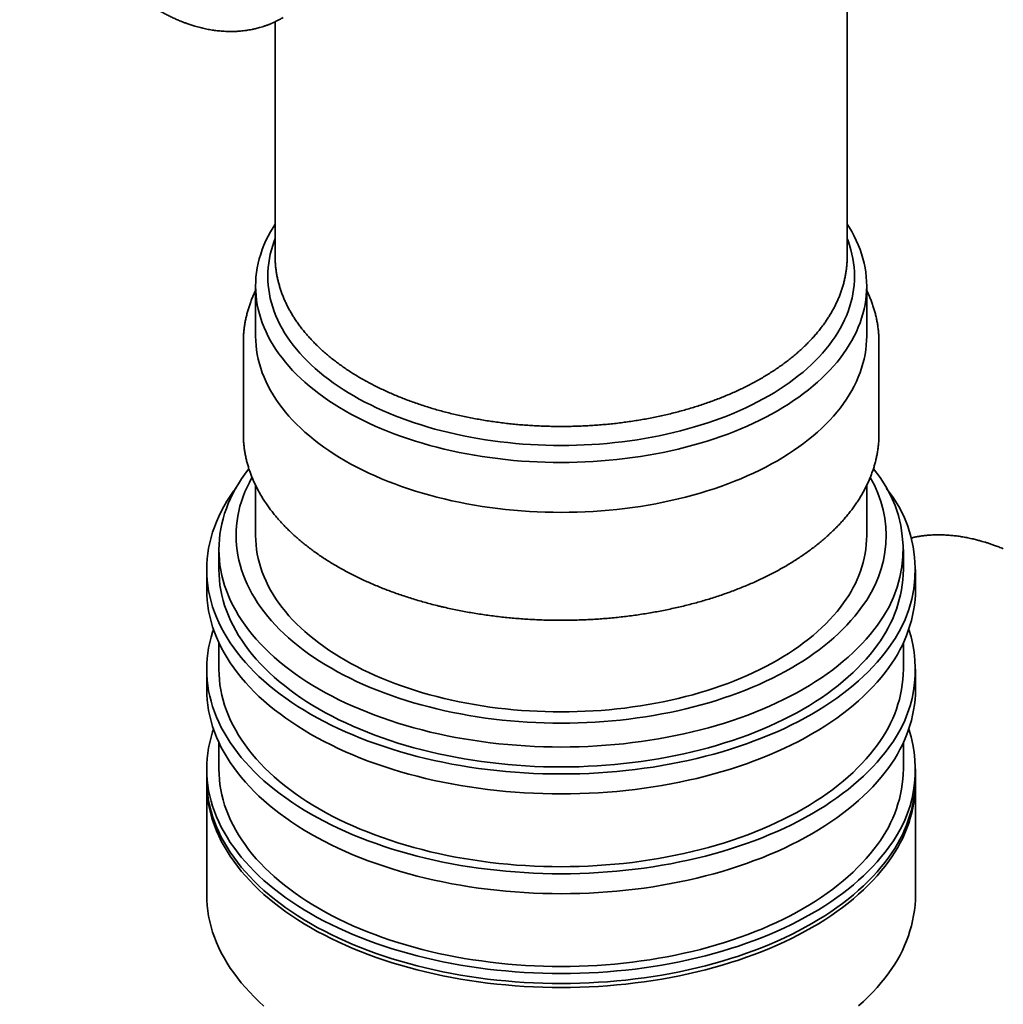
# Model space of a CAD drawing. Header units: millimetres. Extents: x 8 to 747, y 12 to 1054.
# Tile 6 of 26: x 680 to 720, y 273 to 313. Entities that reach past the tile are written whole.
import ezdxf

# ---------------------------------------------------------------- set-up
doc = ezdxf.new("R2010")
doc.units = ezdxf.units.MM

msp = doc.modelspace()

# ---------------------------------------------------------------- linework, layer by layer
at = {"color": 7, "linetype": 'Continuous', "lineweight": 35}
for p, q in [((713.628, 303.135), (713.628, 319.918)), ((690.228, 312.732), (690.228, 303.135)), ((689.428, 301.911), (689.428, 299.869)), ((714.428, 299.869), (714.428, 301.911)), ((688.928, 299.624), (688.928, 295.868)), ((714.928, 295.868), (714.928, 299.624)), ((714.927, 295.751), (714.928, 295.868)), ((689.428, 293.762), (689.428, 291.704)), ((714.428, 291.704), (714.428, 293.762)), ((687.928, 291.132), (687.928, 290.316)), ((715.928, 290.316), (715.928, 291.132)), ((687.428, 290.316), (687.428, 289.499)), ((716.428, 289.499), (716.428, 290.316)), ((687.928, 287.32), (687.928, 286.233)), ((715.928, 286.233), (715.928, 287.32)), ((687.428, 286.233), (687.428, 285.417)), ((716.428, 285.417), (716.428, 286.233)), ((687.928, 283.237), (687.928, 282.15)), ((715.928, 282.15), (715.928, 283.237)), ((687.428, 282.15), (687.428, 281.742)), ((716.428, 281.742), (716.428, 282.15)), ((687.428, 281.579), (687.428, 277.006)), ((716.428, 277.006), (716.428, 281.579))]:
    msp.add_line(p, q, dxfattribs=at)
at = {"color": 7, "linetype": 'Continuous', "lineweight": 35, "flags": 128}
for points in [[(713.628, 304.451), (713.71, 304.322), (713.815, 304.143), (713.912, 303.963), (714.001, 303.781), (714.082, 303.598), (714.154, 303.414), (714.218, 303.229), (714.274, 303.042), (714.321, 302.855), (714.359, 302.668), (714.389, 302.48), (714.411, 302.291), (714.424, 302.102), (714.428, 301.914), (714.424, 301.725), (714.411, 301.536), (714.39, 301.347), (714.36, 301.159), (714.322, 300.972), (714.275, 300.785), (714.22, 300.598), (714.156, 300.413), (714.084, 300.229), (714.004, 300.046), (713.915, 299.864), (713.818, 299.683), (713.713, 299.505), (713.6, 299.327), (713.479, 299.152), (713.35, 298.978), (713.213, 298.807), (713.068, 298.637), (712.916, 298.47), (712.756, 298.305), (712.589, 298.143), (712.414, 297.983), (712.233, 297.826), (712.044, 297.671), (711.848, 297.52), (711.646, 297.372), (711.437, 297.226), (711.221, 297.084), (710.999, 296.946), (710.771, 296.81), (710.536, 296.678), (710.296, 296.55), (710.05, 296.425), (709.799, 296.305), (709.542, 296.187), (709.28, 296.074), (709.013, 295.965), (708.74, 295.86), (708.464, 295.759), (708.183, 295.663), (707.897, 295.57), (707.608, 295.482), (707.314, 295.399), (707.017, 295.32), (706.716, 295.245), (706.413, 295.175), (706.106, 295.109), (705.796, 295.049), (705.483, 294.993), (705.168, 294.941), (704.851, 294.895), (704.532, 294.853), (704.211, 294.816), (703.889, 294.784), (703.565, 294.757), (703.24, 294.734), (702.914, 294.717), (702.587, 294.705), (702.261, 294.697), (701.933, 294.695), (701.606, 294.697), (701.279, 294.704), (700.953, 294.717), (700.627, 294.734), (700.302, 294.756), (699.978, 294.783), (699.655, 294.815), (699.334, 294.852), (699.015, 294.893), (698.698, 294.94), (698.383, 294.991), (698.07, 295.047), (697.76, 295.108), (697.453, 295.173), (697.149, 295.243), (696.849, 295.317), (696.551, 295.396), (696.258, 295.48), (695.968, 295.568), (695.683, 295.66), (695.401, 295.756), (695.125, 295.857), (694.852, 295.962), (694.585, 296.071), (694.323, 296.184), (694.066, 296.301), (693.814, 296.422), (693.568, 296.546), (693.328, 296.674), (693.093, 296.806), (692.865, 296.941), (692.642, 297.08), (692.426, 297.222), (692.217, 297.367), (692.014, 297.516), (691.819, 297.667), (691.63, 297.821), (691.448, 297.978), (691.273, 298.138), (691.106, 298.3), (690.945, 298.465), (690.793, 298.632), (690.648, 298.801), (690.511, 298.973), (690.382, 299.147), (690.26, 299.322), (690.147, 299.499), (690.042, 299.678), (689.945, 299.858), (689.856, 300.04), (689.775, 300.223), (689.703, 300.408), (689.639, 300.593), (689.583, 300.779), (689.536, 300.966), (689.497, 301.154), (689.467, 301.342), (689.446, 301.53), (689.433, 301.719), (689.428, 301.908), (689.433, 302.097), (689.445, 302.285), (689.466, 302.474), (689.496, 302.662), (689.535, 302.85), (689.581, 303.037), (689.637, 303.223), (689.7, 303.408), (689.773, 303.592), (689.853, 303.776), (689.942, 303.957), (690.039, 304.138), (690.144, 304.317), (690.228, 304.451)], [(690.228, 303.858), (690.19, 303.757), (690.128, 303.579), (690.075, 303.4), (690.03, 303.22), (689.994, 303.04), (689.965, 302.86), (689.945, 302.679), (689.932, 302.498), (689.928, 302.316), (689.933, 302.135), (689.945, 301.954), (689.966, 301.773), (689.995, 301.592), (690.032, 301.412), (690.077, 301.233), (690.13, 301.054), (690.192, 300.876), (690.261, 300.699), (690.338, 300.523), (690.424, 300.349), (690.517, 300.176), (690.618, 300.004), (690.727, 299.834), (690.844, 299.665), (690.968, 299.499), (691.099, 299.334), (691.238, 299.172), (691.385, 299.011), (691.538, 298.853), (691.699, 298.697), (691.867, 298.544), (692.042, 298.393), (692.223, 298.245), (692.411, 298.1), (692.606, 297.957), (692.807, 297.818), (693.014, 297.682), (693.227, 297.548), (693.446, 297.419), (693.672, 297.292), (693.902, 297.169), (694.139, 297.049), (694.38, 296.934), (694.627, 296.821), (694.879, 296.713), (695.135, 296.608), (695.397, 296.508), (695.662, 296.411), (695.932, 296.318), (696.207, 296.23), (696.485, 296.145), (696.767, 296.065), (697.052, 295.989), (697.341, 295.918), (697.632, 295.851), (697.927, 295.788), (698.225, 295.73), (698.525, 295.676), (698.827, 295.627), (699.132, 295.582), (699.438, 295.542), (699.746, 295.507), (700.056, 295.476), (700.367, 295.45), (700.679, 295.429), (700.992, 295.413), (701.305, 295.401), (701.619, 295.394), (701.933, 295.391), (702.247, 295.394), (702.561, 295.401), (702.875, 295.413), (703.187, 295.43), (703.499, 295.451), (703.81, 295.477), (704.12, 295.508), (704.428, 295.543), (704.734, 295.584), (705.039, 295.628), (705.341, 295.678), (705.641, 295.731), (705.939, 295.79), (706.233, 295.853), (706.525, 295.92), (706.814, 295.992), (707.099, 296.068), (707.38, 296.148), (707.658, 296.232), (707.932, 296.321), (708.202, 296.414), (708.468, 296.511), (708.729, 296.611), (708.986, 296.716), (709.237, 296.825), (709.484, 296.937), (709.725, 297.053), (709.961, 297.173), (710.192, 297.296), (710.417, 297.422), (710.636, 297.552), (710.849, 297.686), (711.056, 297.822), (711.257, 297.961), (711.451, 298.104), (711.639, 298.249), (711.821, 298.397), (711.995, 298.548), (712.163, 298.702), (712.323, 298.858), (712.476, 299.016), (712.623, 299.176), (712.761, 299.339), (712.893, 299.504), (713.017, 299.67), (713.133, 299.839), (713.242, 300.009), (713.342, 300.181), (713.436, 300.354), (713.521, 300.529), (713.598, 300.704), (713.667, 300.881), (713.728, 301.059), (713.781, 301.238), (713.826, 301.417), (713.863, 301.598), (713.892, 301.778), (713.912, 301.959), (713.924, 302.14), (713.928, 302.322), (713.924, 302.503), (713.912, 302.684), (713.891, 302.865), (713.862, 303.046), (713.825, 303.226), (713.78, 303.405), (713.727, 303.584), (713.665, 303.762), (713.628, 303.858)], [(689.428, 299.869), (689.428, 299.866), (689.433, 299.678), (689.446, 299.489), (689.467, 299.3), (689.497, 299.112), (689.536, 298.925), (689.583, 298.738), (689.639, 298.551), (689.703, 298.366), (689.775, 298.182), (689.856, 297.999), (689.945, 297.817), (690.042, 297.637), (690.147, 297.458), (690.26, 297.281), (690.382, 297.105), (690.511, 296.932), (690.648, 296.76), (690.793, 296.591), (690.945, 296.424), (691.106, 296.259), (691.273, 296.096), (691.448, 295.937), (691.63, 295.78), (691.819, 295.625), (692.014, 295.474), (692.217, 295.326), (692.426, 295.181), (692.642, 295.039), (692.865, 294.9), (693.093, 294.765), (693.328, 294.633), (693.568, 294.505), (693.814, 294.38), (694.066, 294.26), (694.323, 294.143), (694.585, 294.03), (694.852, 293.921), (695.125, 293.816), (695.401, 293.715), (695.683, 293.619), (695.968, 293.526), (696.258, 293.438), (696.551, 293.355), (696.849, 293.276), (697.149, 293.201), (697.453, 293.131), (697.76, 293.066), (698.07, 293.006), (698.383, 292.95), (698.698, 292.898), (699.015, 292.852), (699.334, 292.81), (699.655, 292.774), (699.978, 292.742), (700.302, 292.715), (700.627, 292.692), (700.953, 292.675), (701.279, 292.663), (701.606, 292.656), (701.933, 292.653), (702.261, 292.656), (702.587, 292.663), (702.914, 292.676), (703.24, 292.693), (703.565, 292.715), (703.889, 292.743), (704.211, 292.775), (704.532, 292.812), (704.851, 292.853), (705.168, 292.9), (705.483, 292.951), (705.796, 293.007), (706.106, 293.068), (706.413, 293.134), (706.716, 293.204), (707.017, 293.278), (707.314, 293.357), (707.608, 293.441), (707.897, 293.529), (708.183, 293.621), (708.464, 293.718), (708.74, 293.819), (709.013, 293.924), (709.28, 294.033), (709.542, 294.146), (709.799, 294.263), (710.05, 294.384), (710.296, 294.509), (710.536, 294.637), (710.771, 294.769), (710.999, 294.904), (711.221, 295.043), (711.437, 295.185), (711.646, 295.33), (711.848, 295.479), (712.044, 295.63), (712.233, 295.784), (712.414, 295.942), (712.589, 296.101), (712.756, 296.264), (712.916, 296.429), (713.068, 296.596), (713.213, 296.765), (713.35, 296.937), (713.479, 297.11), (713.6, 297.286), (713.713, 297.463), (713.818, 297.642), (713.915, 297.823), (714.004, 298.004), (714.084, 298.188), (714.156, 298.372), (714.22, 298.557), (714.275, 298.743), (714.322, 298.93), (714.36, 299.118), (714.39, 299.306), (714.411, 299.495), (714.424, 299.683), (714.428, 299.869)], [(688.93, 299.5), (688.928, 299.621), (688.93, 299.739)], [(714.927, 299.75), (714.928, 299.627), (714.927, 299.504)], [(688.928, 295.868), (688.928, 295.865), (688.93, 295.754)], [(714.865, 288.042), (714.72, 287.848), (714.567, 287.656), (714.405, 287.466), (714.234, 287.279), (714.055, 287.094), (713.868, 286.912), (713.673, 286.733), (713.469, 286.557), (713.258, 286.384), (713.039, 286.215), (712.812, 286.049), (712.578, 285.886), (712.336, 285.727), (712.087, 285.571), (711.832, 285.42), (711.569, 285.272), (711.3, 285.128), (711.025, 284.989), (710.743, 284.853), (710.455, 284.722), (710.162, 284.596), (709.863, 284.474), (709.558, 284.356), (709.248, 284.243), (708.933, 284.135), (708.613, 284.031), (708.289, 283.933), (707.961, 283.839), (707.628, 283.75), (707.291, 283.667), (706.951, 283.588), (706.607, 283.515), (706.26, 283.447), (705.91, 283.384), (705.557, 283.327), (705.202, 283.274), (704.845, 283.228), (704.485, 283.186), (704.124, 283.15), (703.761, 283.12), (703.397, 283.095), (703.032, 283.075), (702.667, 283.062), (702.3, 283.053), (701.934, 283.05), (701.567, 283.053), (701.201, 283.061), (700.835, 283.075), (700.47, 283.094), (700.106, 283.119), (699.744, 283.149), (699.383, 283.185), (699.023, 283.226), (698.666, 283.273), (698.31, 283.325), (697.957, 283.382), (697.607, 283.445), (697.26, 283.513), (696.916, 283.586), (696.576, 283.664), (696.239, 283.748), (695.906, 283.836), (695.577, 283.93), (695.253, 284.028), (694.933, 284.131), (694.618, 284.24), (694.308, 284.352), (694.003, 284.47), (693.704, 284.592), (693.41, 284.718), (693.122, 284.849), (692.84, 284.985), (692.565, 285.124), (692.295, 285.268), (692.033, 285.415), (691.777, 285.567), (691.528, 285.722), (691.286, 285.881), (691.052, 286.044), (690.825, 286.21), (690.605, 286.379), (690.394, 286.552), (690.19, 286.728), (689.994, 286.907), (689.807, 287.089), (689.628, 287.273), (689.457, 287.46), (689.295, 287.65), (689.141, 287.842), (688.996, 288.037), (688.86, 288.233), (688.733, 288.431), (688.615, 288.632), (688.506, 288.834), (688.407, 289.037), (688.316, 289.243), (688.235, 289.449), (688.164, 289.656), (688.102, 289.865), (688.049, 290.074), (688.006, 290.284), (687.972, 290.495), (687.948, 290.706), (687.933, 290.918), (687.928, 291.129), (687.933, 291.341), (687.947, 291.552), (687.971, 291.763), (688.004, 291.974), (688.047, 292.184), (688.1, 292.393), (688.162, 292.602), (688.233, 292.81), (688.314, 293.016), (688.404, 293.221), (688.503, 293.425), (688.612, 293.627), (688.73, 293.827), (688.856, 294.026), (688.992, 294.222), (689.136, 294.417), (689.153, 294.439)], [(689.283, 294.083), (689.278, 294.074), (689.175, 293.882), (689.08, 293.688), (688.995, 293.493), (688.918, 293.297), (688.85, 293.1), (688.791, 292.902), (688.741, 292.703), (688.701, 292.503), (688.669, 292.303), (688.646, 292.103), (688.633, 291.902), (688.628, 291.701), (688.633, 291.5), (688.647, 291.299), (688.67, 291.098), (688.702, 290.898), (688.743, 290.699), (688.793, 290.5), (688.852, 290.302), (688.92, 290.105), (688.997, 289.909), (689.083, 289.714), (689.178, 289.52), (689.281, 289.328), (689.393, 289.138), (689.514, 288.95), (689.643, 288.763), (689.78, 288.578), (689.926, 288.396), (690.08, 288.216), (690.243, 288.038), (690.413, 287.862), (690.591, 287.69), (690.777, 287.52), (690.97, 287.353), (691.172, 287.188), (691.38, 287.027), (691.596, 286.87), (691.818, 286.715), (692.048, 286.564), (692.284, 286.417), (692.528, 286.273), (692.777, 286.132), (693.033, 285.996), (693.295, 285.864), (693.562, 285.735), (693.836, 285.611), (694.115, 285.491), (694.399, 285.375), (694.689, 285.263), (694.984, 285.156), (695.283, 285.053), (695.587, 284.955), (695.895, 284.861), (696.207, 284.773), (696.524, 284.689), (696.844, 284.609), (697.167, 284.535), (697.494, 284.465), (697.823, 284.401), (698.156, 284.341), (698.491, 284.287), (698.829, 284.237), (699.168, 284.193), (699.51, 284.154), (699.853, 284.12), (700.198, 284.091), (700.543, 284.068), (700.89, 284.049), (701.238, 284.036), (701.585, 284.029), (701.934, 284.026), (702.282, 284.029), (702.63, 284.037), (702.977, 284.05), (703.324, 284.068), (703.67, 284.092), (704.014, 284.121), (704.357, 284.155), (704.699, 284.194), (705.038, 284.239), (705.376, 284.288), (705.711, 284.343), (706.043, 284.403), (706.373, 284.467), (706.7, 284.537), (707.023, 284.612), (707.343, 284.691), (707.659, 284.775), (707.971, 284.864), (708.279, 284.958), (708.583, 285.056), (708.882, 285.159), (709.176, 285.266), (709.466, 285.378), (709.75, 285.494), (710.029, 285.614), (710.302, 285.739), (710.57, 285.868), (710.832, 286), (711.087, 286.137), (711.337, 286.277), (711.579, 286.421), (711.816, 286.569), (712.045, 286.72), (712.268, 286.874), (712.483, 287.032), (712.691, 287.193), (712.892, 287.358), (713.086, 287.525), (713.271, 287.695), (713.449, 287.868), (713.619, 288.043), (713.781, 288.221), (713.935, 288.401), (714.081, 288.584), (714.218, 288.769)], [(688.615, 293.632), (688.53, 293.516), (688.389, 293.312), (688.258, 293.107), (688.136, 292.899), (688.024, 292.69), (687.921, 292.479), (687.828, 292.267), (687.744, 292.053), (687.67, 291.838), (687.606, 291.622), (687.552, 291.405), (687.507, 291.187), (687.473, 290.969), (687.448, 290.751), (687.433, 290.532), (687.428, 290.312), (687.433, 290.093), (687.449, 289.874), (687.474, 289.656), (687.508, 289.438), (687.553, 289.22), (687.608, 289.003), (687.672, 288.787), (687.746, 288.572), (687.83, 288.358), (687.924, 288.146), (688.027, 287.935), (688.14, 287.726), (688.262, 287.518), (688.393, 287.313), (688.534, 287.109), (688.684, 286.908), (688.843, 286.709), (689.011, 286.513), (689.188, 286.319), (689.374, 286.128), (689.568, 285.939), (689.771, 285.754), (689.982, 285.572), (690.201, 285.393), (690.428, 285.217), (690.663, 285.045), (690.906, 284.877), (691.157, 284.712), (691.414, 284.551), (691.679, 284.394), (691.951, 284.242), (692.23, 284.093), (692.516, 283.949), (692.808, 283.808), (693.106, 283.673), (693.41, 283.542), (693.72, 283.415), (694.036, 283.294), (694.357, 283.177), (694.683, 283.065), (695.015, 282.958), (695.351, 282.856), (695.691, 282.759), (696.036, 282.667), (696.385, 282.581), (696.737, 282.5), (697.094, 282.424), (697.453, 282.354), (697.816, 282.289), (698.181, 282.229), (698.549, 282.176), (698.919, 282.127), (699.292, 282.085), (699.666, 282.048), (700.041, 282.016), (700.418, 281.991), (700.796, 281.971), (701.175, 281.956), (701.555, 281.948), (701.934, 281.945), (702.314, 281.948), (702.693, 281.957), (703.072, 281.971), (703.45, 281.991), (703.827, 282.017), (704.202, 282.049), (704.576, 282.086), (704.949, 282.129), (705.319, 282.177), (705.687, 282.231), (706.052, 282.291), (706.415, 282.356), (706.774, 282.426), (707.13, 282.502), (707.483, 282.584), (707.831, 282.67), (708.176, 282.762), (708.516, 282.859), (708.852, 282.961), (709.183, 283.068), (709.509, 283.18), (709.83, 283.297), (710.146, 283.419), (710.456, 283.546), (710.76, 283.677), (711.058, 283.813), (711.35, 283.953), (711.635, 284.097), (711.914, 284.246), (712.185, 284.399), (712.45, 284.556), (712.708, 284.717), (712.958, 284.882), (713.201, 285.051), (713.435, 285.223), (713.662, 285.398), (713.881, 285.577), (714.092, 285.76), (714.295, 285.945), (714.489, 286.133), (714.674, 286.325), (714.851, 286.519), (715.018, 286.715), (715.177, 286.914), (715.327, 287.116), (715.327, 287.116)], [(689.428, 291.704), (689.428, 291.701), (689.433, 291.512), (689.446, 291.323), (689.467, 291.135), (689.497, 290.947), (689.536, 290.759), (689.583, 290.572), (689.639, 290.386), (689.703, 290.201), (689.775, 290.017), (689.856, 289.833), (689.945, 289.652), (690.042, 289.471), (690.147, 289.292), (690.26, 289.115), (690.382, 288.94), (690.511, 288.766), (690.648, 288.595), (690.793, 288.425), (690.945, 288.258), (691.106, 288.093), (691.273, 287.931), (691.448, 287.771), (691.63, 287.614), (691.819, 287.46), (692.014, 287.309), (692.217, 287.16), (692.426, 287.015), (692.642, 286.873), (692.865, 286.735), (693.093, 286.599), (693.328, 286.468), (693.568, 286.339), (693.814, 286.215), (694.066, 286.094), (694.323, 285.977), (694.585, 285.864), (694.852, 285.755), (695.125, 285.65), (695.401, 285.55), (695.683, 285.453), (695.968, 285.361), (696.258, 285.273), (696.551, 285.19), (696.849, 285.111), (697.149, 285.036), (697.453, 284.966), (697.76, 284.901), (698.07, 284.84), (698.383, 284.784), (698.698, 284.733), (699.015, 284.687), (699.334, 284.645), (699.655, 284.608), (699.978, 284.576), (700.302, 284.549), (700.627, 284.527), (700.953, 284.51), (701.279, 284.498), (701.606, 284.49), (701.933, 284.488), (702.261, 284.49), (702.587, 284.498), (702.914, 284.51), (703.24, 284.528), (703.565, 284.55), (703.889, 284.577), (704.211, 284.609), (704.532, 284.646), (704.851, 284.688), (705.168, 284.734), (705.483, 284.786), (705.796, 284.842), (706.106, 284.903), (706.413, 284.968), (706.716, 285.038), (707.017, 285.113), (707.314, 285.192), (707.608, 285.276), (707.897, 285.364), (708.183, 285.456), (708.464, 285.553), (708.74, 285.654), (709.013, 285.759), (709.28, 285.868), (709.542, 285.981), (709.799, 286.098), (710.05, 286.219), (710.296, 286.343), (710.536, 286.472), (710.771, 286.603), (710.999, 286.739), (711.221, 286.878), (711.437, 287.02), (711.646, 287.165), (711.848, 287.313), (712.044, 287.465), (712.233, 287.619), (712.414, 287.776), (712.589, 287.936), (712.756, 288.098), (712.916, 288.263), (713.068, 288.43), (713.213, 288.6), (713.35, 288.771), (713.479, 288.945)], [(714.865, 287.226), (714.72, 287.031), (714.567, 286.839), (714.405, 286.649), (714.234, 286.462), (714.055, 286.278), (713.868, 286.096), (713.673, 285.917), (713.469, 285.741), (713.258, 285.568), (713.039, 285.398), (712.812, 285.232), (712.578, 285.069), (712.336, 284.91), (712.087, 284.755), (711.832, 284.603), (711.569, 284.455), (711.3, 284.312), (711.025, 284.172), (710.743, 284.037), (710.455, 283.906), (710.162, 283.779), (709.863, 283.657), (709.558, 283.539), (709.248, 283.426), (708.933, 283.318), (708.613, 283.215), (708.289, 283.116), (707.961, 283.022), (707.628, 282.934), (707.291, 282.85), (706.951, 282.772), (706.607, 282.698), (706.26, 282.63), (705.91, 282.567), (705.557, 282.51), (705.202, 282.458), (704.845, 282.411), (704.485, 282.37), (704.124, 282.334), (703.761, 282.303), (703.397, 282.278), (703.032, 282.259), (702.667, 282.245), (702.3, 282.237), (701.934, 282.234), (701.567, 282.236), (701.201, 282.245), (700.835, 282.258), (700.47, 282.278), (700.106, 282.302), (699.744, 282.333), (699.383, 282.369), (699.023, 282.41), (698.666, 282.456), (698.31, 282.508), (697.957, 282.566), (697.607, 282.628), (697.26, 282.696), (696.916, 282.769), (696.576, 282.848), (696.239, 282.931), (695.906, 283.02), (695.577, 283.113), (695.253, 283.212), (694.933, 283.315), (694.618, 283.423), (694.308, 283.536), (694.003, 283.653), (693.704, 283.775), (693.41, 283.902), (693.122, 284.033), (692.84, 284.168), (692.565, 284.308), (692.295, 284.451), (692.033, 284.599), (691.777, 284.75), (691.528, 284.905), (691.286, 285.065), (691.052, 285.227), (690.825, 285.393), (690.605, 285.563), (690.394, 285.735), (690.19, 285.911), (689.994, 286.09), (689.807, 286.272), (689.628, 286.457), (689.457, 286.644), (689.295, 286.834), (689.141, 287.026), (688.996, 287.22), (688.86, 287.416), (688.733, 287.615), (688.615, 287.815), (688.506, 288.017), (688.407, 288.221), (688.316, 288.426), (688.235, 288.632), (688.164, 288.84), (688.102, 289.048), (688.049, 289.258), (688.006, 289.468), (687.972, 289.678), (687.948, 289.89), (687.933, 290.101), (687.928, 290.313), (687.928, 290.316)], [(715.327, 286.299), (715.177, 286.098), (715.018, 285.899), (714.851, 285.702), (714.674, 285.508), (714.489, 285.317), (714.295, 285.128), (714.092, 284.943), (713.881, 284.761), (713.662, 284.582), (713.435, 284.406), (713.201, 284.234), (712.958, 284.065), (712.708, 283.901), (712.45, 283.74), (712.185, 283.583), (711.914, 283.43), (711.635, 283.281), (711.35, 283.136), (711.058, 282.996), (710.76, 282.86), (710.456, 282.729), (710.146, 282.603), (709.83, 282.481), (709.509, 282.364), (709.183, 282.252), (708.852, 282.145), (708.516, 282.042), (708.176, 281.945), (707.831, 281.854), (707.483, 281.767), (707.13, 281.686), (706.774, 281.61), (706.415, 281.539), (706.052, 281.474), (705.687, 281.415), (705.319, 281.361), (704.949, 281.312), (704.576, 281.269), (704.202, 281.232), (703.827, 281.201), (703.45, 281.175), (703.072, 281.155), (702.693, 281.14), (702.314, 281.132), (701.934, 281.129), (701.555, 281.131), (701.175, 281.14), (700.796, 281.154), (700.418, 281.174), (700.041, 281.2), (699.666, 281.231), (699.292, 281.268), (698.919, 281.311), (698.549, 281.359), (698.181, 281.413), (697.816, 281.472), (697.453, 281.537), (697.094, 281.608), (696.737, 281.683), (696.385, 281.764), (696.036, 281.851), (695.691, 281.943), (695.351, 282.039), (695.015, 282.141), (694.683, 282.248), (694.357, 282.36), (694.036, 282.477), (693.72, 282.599), (693.41, 282.725), (693.106, 282.856), (692.808, 282.992), (692.516, 283.132), (692.23, 283.276), (691.951, 283.425), (691.679, 283.578), (691.414, 283.735), (691.157, 283.896), (690.906, 284.06), (690.663, 284.229), (690.428, 284.401), (690.201, 284.576), (689.982, 284.755), (689.771, 284.937), (689.568, 285.123), (689.374, 285.311), (689.188, 285.502), (689.011, 285.696), (688.843, 285.893), (688.684, 286.092), (688.534, 286.293), (688.393, 286.496), (688.262, 286.702), (688.14, 286.909), (688.027, 287.119), (687.924, 287.33), (687.83, 287.542), (687.746, 287.756), (687.672, 287.971), (687.608, 288.187), (687.553, 288.403), (687.508, 288.621), (687.474, 288.839), (687.449, 289.058), (687.433, 289.277), (687.428, 289.496), (687.428, 289.499)], [(715.327, 283.033), (715.177, 282.831), (715.018, 282.632), (714.851, 282.436), (714.674, 282.242), (714.489, 282.051), (714.295, 281.862), (714.092, 281.677), (713.881, 281.495), (713.662, 281.316), (713.435, 281.14), (713.201, 280.968), (712.958, 280.799), (712.708, 280.634), (712.45, 280.474), (712.185, 280.316), (711.914, 280.163), (711.635, 280.015), (711.35, 279.87), (711.058, 279.73), (710.76, 279.594), (710.456, 279.463), (710.146, 279.336), (709.83, 279.215), (709.509, 279.098), (709.183, 278.986), (708.852, 278.878), (708.516, 278.776), (708.176, 278.679), (707.831, 278.587), (707.483, 278.501), (707.13, 278.42), (706.774, 278.344), (706.415, 278.273), (706.052, 278.208), (705.687, 278.148), (705.319, 278.094), (704.949, 278.046), (704.576, 278.003), (704.202, 277.966), (703.827, 277.934), (703.45, 277.909), (703.072, 277.888), (702.693, 277.874), (702.314, 277.865), (701.934, 277.862), (701.555, 277.865), (701.175, 277.874), (700.796, 277.888), (700.418, 277.908), (700.041, 277.934), (699.666, 277.965), (699.292, 278.002), (698.919, 278.045), (698.549, 278.093), (698.181, 278.147), (697.816, 278.206), (697.453, 278.271), (697.094, 278.341), (696.737, 278.417), (696.385, 278.498), (696.036, 278.585), (695.691, 278.676), (695.351, 278.773), (695.015, 278.875), (694.683, 278.982), (694.357, 279.094), (694.036, 279.211), (693.72, 279.333), (693.41, 279.459), (693.106, 279.59), (692.808, 279.726), (692.516, 279.866), (692.23, 280.01), (691.951, 280.159), (691.679, 280.312), (691.414, 280.469), (691.157, 280.63), (690.906, 280.794), (690.663, 280.963), (690.428, 281.135), (690.201, 281.31), (689.982, 281.489), (689.771, 281.671), (689.568, 281.857), (689.374, 282.045), (689.188, 282.236), (689.011, 282.43), (688.843, 282.626), (688.684, 282.825), (688.534, 283.027), (688.393, 283.23), (688.262, 283.436), (688.14, 283.643), (688.027, 283.853), (687.924, 284.063), (687.83, 284.276), (687.746, 284.489), (687.672, 284.704), (687.608, 284.92), (687.553, 285.137), (687.508, 285.355), (687.474, 285.573), (687.449, 285.792), (687.433, 286.011), (687.428, 286.23), (687.433, 286.449), (687.448, 286.668), (687.473, 286.887), (687.507, 287.105), (687.552, 287.322), (687.606, 287.539), (687.67, 287.755), (687.707, 287.866)], [(687.928, 286.233), (687.928, 286.23), (687.933, 286.018), (687.948, 285.807), (687.972, 285.596), (688.006, 285.385), (688.049, 285.175), (688.102, 284.966), (688.164, 284.757), (688.235, 284.55), (688.316, 284.343), (688.407, 284.138), (688.506, 283.935), (688.615, 283.733), (688.733, 283.532), (688.86, 283.334), (688.996, 283.137), (689.141, 282.943), (689.295, 282.751), (689.457, 282.561), (689.628, 282.374), (689.807, 282.189), (689.994, 282.008), (690.19, 281.829), (690.394, 281.653), (690.605, 281.48), (690.825, 281.311), (691.052, 281.144), (691.286, 280.982), (691.528, 280.823), (691.777, 280.667), (692.033, 280.516), (692.295, 280.368), (692.565, 280.225), (692.84, 280.085), (693.122, 279.95), (693.41, 279.819), (693.704, 279.693), (694.003, 279.571), (694.308, 279.453), (694.618, 279.34), (694.933, 279.232), (695.253, 279.129), (695.577, 279.03), (695.906, 278.937), (696.239, 278.848), (696.576, 278.765), (696.916, 278.687), (697.26, 278.614), (697.607, 278.546), (697.957, 278.483), (698.31, 278.426), (698.666, 278.374), (699.023, 278.327), (699.383, 278.286), (699.744, 278.25), (700.106, 278.22), (700.47, 278.195), (700.835, 278.176), (701.201, 278.162), (701.567, 278.154), (701.934, 278.151), (702.3, 278.154), (702.667, 278.162), (703.032, 278.176), (703.397, 278.196), (703.761, 278.221), (704.124, 278.251), (704.485, 278.287), (704.845, 278.328), (705.202, 278.375), (705.557, 278.427), (705.91, 278.485), (706.26, 278.548), (706.607, 278.616), (706.951, 278.689), (707.291, 278.767), (707.628, 278.851), (707.961, 278.94), (708.289, 279.033), (708.613, 279.132), (708.933, 279.235), (709.248, 279.344), (709.558, 279.457), (709.863, 279.574), (710.162, 279.696), (710.455, 279.823), (710.743, 279.954), (711.025, 280.09), (711.3, 280.229), (711.569, 280.373), (711.832, 280.52), (712.087, 280.672), (712.336, 280.828), (712.578, 280.987), (712.812, 281.149), (713.039, 281.316), (713.258, 281.485), (713.469, 281.658), (713.673, 281.834), (713.868, 282.013), (714.055, 282.195), (714.234, 282.379), (714.405, 282.567), (714.567, 282.757), (714.72, 282.949), (714.865, 283.143)], [(715.327, 282.216), (715.177, 282.015), (715.018, 281.816), (714.851, 281.619), (714.674, 281.425), (714.489, 281.234), (714.295, 281.046), (714.092, 280.86), (713.881, 280.678), (713.662, 280.499), (713.435, 280.323), (713.201, 280.151), (712.958, 279.983), (712.708, 279.818), (712.45, 279.657), (712.185, 279.5), (711.914, 279.347), (711.635, 279.198), (711.35, 279.054), (711.058, 278.913), (710.76, 278.778), (710.456, 278.646), (710.146, 278.52), (709.83, 278.398), (709.509, 278.281), (709.183, 278.169), (708.852, 278.062), (708.516, 277.96), (708.176, 277.863), (707.831, 277.771), (707.483, 277.684), (707.13, 277.603), (706.774, 277.527), (706.415, 277.457), (706.052, 277.392), (705.687, 277.332), (705.319, 277.278), (704.949, 277.229), (704.576, 277.187), (704.202, 277.149), (703.827, 277.118), (703.45, 277.092), (703.072, 277.072), (702.693, 277.058), (702.314, 277.049), (701.934, 277.046), (701.555, 277.049), (701.175, 277.057), (700.796, 277.071), (700.418, 277.091), (700.041, 277.117), (699.666, 277.148), (699.292, 277.185), (698.919, 277.228), (698.549, 277.276), (698.181, 277.33), (697.816, 277.39), (697.453, 277.455), (697.094, 277.525), (696.737, 277.601), (696.385, 277.682), (696.036, 277.768), (695.691, 277.86), (695.351, 277.957), (695.015, 278.059), (694.683, 278.166), (694.357, 278.278), (694.036, 278.395), (693.72, 278.516), (693.41, 278.643), (693.106, 278.774), (692.808, 278.909), (692.516, 279.049), (692.23, 279.194), (691.951, 279.342), (691.679, 279.495), (691.414, 279.652), (691.157, 279.813), (690.906, 279.978), (690.663, 280.146), (690.428, 280.318), (690.201, 280.494), (689.982, 280.673), (689.771, 280.855), (689.568, 281.04), (689.374, 281.228), (689.188, 281.419), (689.011, 281.613), (688.843, 281.81), (688.684, 282.009), (688.534, 282.21), (688.393, 282.414), (688.262, 282.619), (688.14, 282.827), (688.027, 283.036), (687.924, 283.247), (687.83, 283.459), (687.746, 283.673), (687.672, 283.888), (687.608, 284.104), (687.553, 284.321), (687.508, 284.538), (687.474, 284.756), (687.449, 284.975), (687.433, 285.194), (687.428, 285.413), (687.428, 285.417)], [(715.327, 278.95), (715.177, 278.749), (715.018, 278.55), (714.851, 278.353), (714.674, 278.159), (714.489, 277.968), (714.295, 277.78), (714.092, 277.594), (713.881, 277.412), (713.662, 277.233), (713.435, 277.057), (713.201, 276.885), (712.958, 276.717), (712.708, 276.552), (712.45, 276.391), (712.185, 276.234), (711.914, 276.081), (711.635, 275.932), (711.35, 275.787), (711.058, 275.647), (710.76, 275.512), (710.456, 275.38), (710.146, 275.254), (709.83, 275.132), (709.509, 275.015), (709.183, 274.903), (708.852, 274.796), (708.516, 274.694), (708.176, 274.597), (707.831, 274.505), (707.483, 274.418), (707.13, 274.337), (706.774, 274.261), (706.415, 274.19), (706.052, 274.125), (705.687, 274.066), (705.319, 274.012), (704.949, 273.963), (704.576, 273.92), (704.202, 273.883), (703.827, 273.852), (703.45, 273.826), (703.072, 273.806), (702.693, 273.791), (702.314, 273.783), (701.934, 273.78), (701.555, 273.782), (701.175, 273.791), (700.796, 273.805), (700.418, 273.825), (700.041, 273.851), (699.666, 273.882), (699.292, 273.919), (698.919, 273.962), (698.549, 274.01), (698.181, 274.064), (697.816, 274.123), (697.453, 274.188), (697.094, 274.259), (696.737, 274.335), (696.385, 274.416), (696.036, 274.502), (695.691, 274.594), (695.351, 274.691), (695.015, 274.793), (694.683, 274.9), (694.357, 275.011), (694.036, 275.128), (693.72, 275.25), (693.41, 275.376), (693.106, 275.507), (692.808, 275.643), (692.516, 275.783), (692.23, 275.928), (691.951, 276.076), (691.679, 276.229), (691.414, 276.386), (691.157, 276.547), (690.906, 276.712), (690.663, 276.88), (690.428, 277.052), (690.201, 277.228), (689.982, 277.406), (689.771, 277.589), (689.568, 277.774), (689.374, 277.962), (689.188, 278.153), (689.011, 278.347), (688.843, 278.544), (688.684, 278.743), (688.534, 278.944), (688.393, 279.148), (688.262, 279.353), (688.14, 279.561), (688.027, 279.77), (687.924, 279.981), (687.83, 280.193), (687.746, 280.407), (687.672, 280.622), (687.608, 280.838), (687.553, 281.055), (687.508, 281.272), (687.474, 281.49), (687.449, 281.709), (687.433, 281.928), (687.428, 282.147), (687.433, 282.366), (687.448, 282.585), (687.473, 282.804), (687.507, 283.022), (687.552, 283.24), (687.606, 283.457), (687.67, 283.673), (687.707, 283.783)], [(687.928, 282.15), (687.928, 282.147), (687.933, 281.936), (687.948, 281.724), (687.972, 281.513), (688.006, 281.302), (688.049, 281.092), (688.102, 280.883), (688.164, 280.674), (688.235, 280.467), (688.316, 280.261), (688.407, 280.056), (688.506, 279.852), (688.615, 279.65), (688.733, 279.45), (688.86, 279.251), (688.996, 279.055), (689.141, 278.86), (689.295, 278.668), (689.457, 278.478), (689.628, 278.291), (689.807, 278.107), (689.994, 277.925), (690.19, 277.746), (690.394, 277.57), (690.605, 277.397), (690.825, 277.228), (691.052, 277.062), (691.286, 276.899), (691.528, 276.74), (691.777, 276.585), (692.033, 276.433), (692.295, 276.286), (692.565, 276.142), (692.84, 276.003), (693.122, 275.867), (693.41, 275.737), (693.704, 275.61), (694.003, 275.488), (694.308, 275.37), (694.618, 275.258), (694.933, 275.15), (695.253, 275.046), (695.577, 274.948), (695.906, 274.854), (696.239, 274.766), (696.576, 274.682), (696.916, 274.604), (697.26, 274.531), (697.607, 274.463), (697.957, 274.4), (698.31, 274.343), (698.666, 274.291), (699.023, 274.244), (699.383, 274.203), (699.744, 274.167), (700.106, 274.137), (700.47, 274.112), (700.835, 274.093), (701.201, 274.079), (701.567, 274.071), (701.934, 274.068), (702.3, 274.071), (702.667, 274.08), (703.032, 274.094), (703.397, 274.113), (703.761, 274.138), (704.124, 274.168), (704.485, 274.204), (704.845, 274.246), (705.202, 274.292), (705.557, 274.345), (705.91, 274.402), (706.26, 274.465), (706.607, 274.533), (706.951, 274.606), (707.291, 274.685), (707.628, 274.768), (707.961, 274.857), (708.289, 274.951), (708.613, 275.049), (708.933, 275.153), (709.248, 275.261), (709.558, 275.374), (709.863, 275.492), (710.162, 275.614), (710.455, 275.74), (710.743, 275.871), (711.025, 276.007), (711.3, 276.146), (711.569, 276.29), (711.832, 276.438), (712.087, 276.589), (712.336, 276.745), (712.578, 276.904), (712.812, 277.067), (713.039, 277.233), (713.258, 277.402), (713.469, 277.575), (713.673, 277.751), (713.868, 277.93), (714.055, 278.112), (714.234, 278.297), (714.405, 278.484), (714.567, 278.674), (714.72, 278.866), (714.865, 279.06)], [(715.327, 278.542), (715.177, 278.34), (715.018, 278.141), (714.851, 277.945), (714.674, 277.751), (714.489, 277.56), (714.295, 277.371), (714.092, 277.186), (713.881, 277.004), (713.662, 276.825), (713.435, 276.649), (713.201, 276.477), (712.958, 276.308), (712.708, 276.144), (712.45, 275.983), (712.185, 275.825), (711.914, 275.673), (711.635, 275.524), (711.35, 275.379), (711.058, 275.239), (710.76, 275.103), (710.456, 274.972), (710.146, 274.846), (709.83, 274.724), (709.509, 274.607), (709.183, 274.495), (708.852, 274.387), (708.516, 274.285), (708.176, 274.188), (707.831, 274.096), (707.483, 274.01), (707.13, 273.929), (706.774, 273.853), (706.415, 273.782), (706.052, 273.717), (705.687, 273.658), (705.319, 273.603), (704.949, 273.555), (704.576, 273.512), (704.202, 273.475), (703.827, 273.443), (703.45, 273.418), (703.072, 273.398), (702.693, 273.383), (702.314, 273.374), (701.934, 273.371), (701.555, 273.374), (701.175, 273.383), (700.796, 273.397), (700.418, 273.417), (700.041, 273.443), (699.666, 273.474), (699.292, 273.511), (698.919, 273.554), (698.549, 273.602), (698.181, 273.656), (697.816, 273.715), (697.453, 273.78), (697.094, 273.85), (696.737, 273.926), (696.385, 274.007), (696.036, 274.094), (695.691, 274.185), (695.351, 274.282), (695.015, 274.384), (694.683, 274.491), (694.357, 274.603), (694.036, 274.72), (693.72, 274.842), (693.41, 274.968), (693.106, 275.099), (692.808, 275.235), (692.516, 275.375), (692.23, 275.519), (691.951, 275.668), (691.679, 275.821), (691.414, 275.978), (691.157, 276.139), (690.906, 276.303), (690.663, 276.472), (690.428, 276.644), (690.201, 276.819), (689.982, 276.998), (689.771, 277.18), (689.568, 277.366), (689.374, 277.554), (689.188, 277.745), (689.011, 277.939), (688.843, 278.135), (688.684, 278.334), (688.534, 278.536), (688.393, 278.739), (688.262, 278.945), (688.14, 279.152), (688.027, 279.362), (687.924, 279.572), (687.83, 279.785), (687.746, 279.999), (687.672, 280.213), (687.608, 280.429), (687.553, 280.646), (687.508, 280.864), (687.474, 281.082), (687.449, 281.301), (687.433, 281.52), (687.428, 281.739), (687.428, 281.742)], [(715.327, 278.379), (715.177, 278.177), (715.018, 277.978), (714.851, 277.782), (714.674, 277.588), (714.489, 277.396), (714.295, 277.208), (714.092, 277.023), (713.881, 276.84), (713.662, 276.661), (713.435, 276.486), (713.201, 276.314), (712.958, 276.145), (712.708, 275.98), (712.45, 275.819), (712.185, 275.662), (711.914, 275.509), (711.635, 275.36), (711.35, 275.216), (711.058, 275.076), (710.76, 274.94), (710.456, 274.809), (710.146, 274.682), (709.83, 274.56), (709.509, 274.443), (709.183, 274.331), (708.852, 274.224), (708.516, 274.122), (708.176, 274.025), (707.831, 273.933), (707.483, 273.847), (707.13, 273.765), (706.774, 273.689), (706.415, 273.619), (706.052, 273.554), (705.687, 273.494), (705.319, 273.44), (704.949, 273.392), (704.576, 273.349), (704.202, 273.312), (703.827, 273.28), (703.45, 273.254), (703.072, 273.234), (702.693, 273.22), (702.314, 273.211), (701.934, 273.208), (701.555, 273.211), (701.175, 273.219), (700.796, 273.234), (700.418, 273.254), (700.041, 273.279), (699.666, 273.311), (699.292, 273.348), (698.919, 273.39), (698.549, 273.439), (698.181, 273.493), (697.816, 273.552), (697.453, 273.617), (697.094, 273.687), (696.737, 273.763), (696.385, 273.844), (696.036, 273.93), (695.691, 274.022), (695.351, 274.119), (695.015, 274.221), (694.683, 274.328), (694.357, 274.44), (694.036, 274.557), (693.72, 274.678), (693.41, 274.805), (693.106, 274.936), (692.808, 275.071), (692.516, 275.212), (692.23, 275.356), (691.951, 275.505), (691.679, 275.658), (691.414, 275.814), (691.157, 275.975), (690.906, 276.14), (690.663, 276.308), (690.428, 276.48), (690.201, 276.656), (689.982, 276.835), (689.771, 277.017), (689.568, 277.202), (689.374, 277.391), (689.188, 277.582), (689.011, 277.776), (688.843, 277.972), (688.684, 278.171), (688.534, 278.372), (688.393, 278.576), (688.262, 278.781), (688.14, 278.989), (688.027, 279.198), (687.924, 279.409), (687.83, 279.621), (687.746, 279.835), (687.672, 280.05), (687.608, 280.266), (687.553, 280.483), (687.508, 280.701), (687.474, 280.919), (687.449, 281.137), (687.433, 281.356), (687.428, 281.575), (687.429, 281.66)], [(687.428, 277.006), (687.428, 277.003), (687.433, 276.784), (687.449, 276.565), (687.474, 276.346), (687.508, 276.128), (687.553, 275.91), (687.608, 275.693), (687.672, 275.477), (687.746, 275.263), (687.83, 275.049), (687.924, 274.836), (688.027, 274.626), (688.14, 274.416), (688.262, 274.209), (688.393, 274.003), (688.534, 273.8), (688.684, 273.598), (688.843, 273.4), (689.011, 273.203), (689.188, 273.009), (689.374, 272.818), (689.568, 272.63), (689.771, 272.444)], [(714.092, 272.45), (714.295, 272.635), (714.489, 272.824), (714.674, 273.015), (714.851, 273.209), (715.018, 273.406), (715.177, 273.605), (715.327, 273.806)]]:
    msp.add_lwpolyline(points, dxfattribs=at)
at = {"color": 7, "linetype": 'Continuous', "lineweight": 35}
for centre, radius, start, end in [((710.809, 291.14), 5.104, 322.6293, 40.2618), ((710.457, 291.689), 4.762, 322.1681, 30.1711), ((711.141, 290.32), 5.271, 322.5632, 38.9299), ((709.72, 291.782), 4.709, 322.9571, 359.0552), ((710.61, 290.418), 5.319, 323.1182, 358.8942), ((710.92, 289.606), 5.509, 323.1182, 358.8942), ((711.206, 286.221), 5.21, 322.27, 18.4049), ((710.656, 286.32), 5.274, 322.9571, 359.0552), ((710.92, 285.523), 5.509, 323.1182, 358.8942), ((711.206, 282.138), 5.21, 322.27, 18.4049), ((710.656, 282.237), 5.274, 322.9571, 359.0552), ((710.92, 281.848), 5.509, 323.1182, 358.8942), ((710.98, 281.662), 5.448, 322.9328, 359.9809), ((710.967, 277.096), 5.462, 322.9571, 359.0552)]:
    msp.add_arc(centre, radius, start, end, dxfattribs=at)
for points, knots in [([(679.78, 323.167), (679.781, 323.123), (679.782, 323.036), (679.786, 322.909), (679.791, 322.79), (679.797, 322.686), (679.803, 322.597), (679.809, 322.52), (679.815, 322.453), (679.825, 322.338), (679.843, 322.166), (679.871, 321.948), (679.904, 321.731), (679.94, 321.515), (679.976, 321.329), (680.007, 321.178), (680.031, 321.071), (680.053, 320.974), (680.072, 320.891), (680.09, 320.819), (680.105, 320.759), (680.119, 320.703), (680.133, 320.648), (680.149, 320.588), (680.167, 320.521), (680.187, 320.449), (680.218, 320.339), (680.263, 320.189), (680.324, 319.994), (680.395, 319.778), (680.478, 319.543), (680.574, 319.289), (680.677, 319.029), (680.788, 318.768), (680.903, 318.512), (681.026, 318.252), (681.155, 317.994), (681.289, 317.74), (681.454, 317.442), (681.653, 317.103), (681.89, 316.729), (682.14, 316.36), (682.405, 315.998), (682.626, 315.715), (682.793, 315.513), (682.898, 315.389), (682.995, 315.277), (683.083, 315.178), (683.161, 315.093), (683.229, 315.02), (683.286, 314.959), (683.329, 314.914), (683.359, 314.883), (683.378, 314.863), (683.394, 314.847), (683.409, 314.831), (683.429, 314.81), (683.459, 314.78), (683.5, 314.739), (683.547, 314.692), (683.597, 314.643), (683.697, 314.546), (683.81, 314.439), (683.938, 314.323), (684.034, 314.238), (684.14, 314.146), (684.267, 314.039), (684.416, 313.919), (684.549, 313.816), (684.654, 313.737), (684.721, 313.688), (684.779, 313.646), (684.829, 313.611), (684.871, 313.581), (684.911, 313.553), (684.956, 313.523), (685.01, 313.486), (685.071, 313.446), (685.176, 313.377), (685.317, 313.289), (685.486, 313.19), (685.643, 313.102), (685.799, 313.019), (685.959, 312.939), (686.094, 312.876), (686.2, 312.829), (686.281, 312.794), (686.361, 312.761), (686.435, 312.732), (686.498, 312.707), (686.559, 312.684), (686.627, 312.66), (686.703, 312.633), (686.784, 312.606), (686.865, 312.58), (686.994, 312.541), (687.166, 312.494), (687.384, 312.444), (687.596, 312.404), (687.807, 312.373), (687.988, 312.354), (688.148, 312.342), (688.28, 312.337), (688.409, 312.335), (688.535, 312.337), (688.669, 312.342), (688.799, 312.351), (688.93, 312.365), (689.044, 312.379), (689.164, 312.398), (689.284, 312.42), (689.397, 312.445), (689.5, 312.47), (689.6, 312.497), (689.681, 312.521), (689.743, 312.541), (689.785, 312.554), (689.835, 312.571), (689.888, 312.59), (689.94, 312.609), (689.984, 312.627), (690.023, 312.642), (690.058, 312.656), (690.091, 312.67), (690.127, 312.686), (690.179, 312.709), (690.239, 312.736), (690.302, 312.767), (690.36, 312.796), (690.414, 312.824), (690.481, 312.861), (690.533, 312.891), (690.56, 312.906)], [0, 0, 0, 0, 0.007905, 0.015788, 0.022832, 0.029016, 0.034324, 0.038739, 0.042496, 0.046309, 0.058968, 0.072676, 0.084404, 0.09685, 0.110033, 0.116508, 0.122854, 0.128403, 0.133119, 0.136993, 0.1407, 0.143482, 0.146564, 0.150013, 0.153831, 0.158013, 0.162466, 0.172542, 0.183716, 0.196009, 0.20944, 0.224029, 0.239793, 0.254104, 0.269188, 0.284369, 0.2995, 0.314571, 0.329572, 0.352978, 0.37615, 0.399054, 0.42321, 0.44699, 0.456224, 0.465075, 0.473064, 0.480188, 0.48645, 0.491849, 0.496389, 0.500072, 0.501948, 0.503486, 0.504687, 0.505582, 0.507106, 0.509408, 0.512585, 0.516428, 0.520308, 0.52418, 0.539327, 0.546053, 0.552922, 0.560741, 0.569611, 0.580782, 0.593242, 0.598485, 0.603398, 0.607551, 0.610948, 0.614011, 0.61639, 0.619496, 0.623435, 0.627698, 0.632082, 0.645358, 0.65735, 0.667468, 0.677722, 0.68923, 0.700014, 0.705122, 0.71066, 0.716345, 0.721278, 0.725393, 0.729087, 0.733533, 0.738896, 0.744324, 0.749679, 0.754993, 0.769899, 0.78368, 0.798069, 0.811466, 0.825125, 0.833602, 0.842912, 0.851083, 0.859045, 0.867654, 0.877661, 0.884737, 0.893517, 0.900532, 0.90896, 0.917516, 0.923568, 0.930106, 0.938059, 0.940294, 0.943111, 0.946692, 0.950765, 0.954445, 0.957662, 0.960293, 0.962737, 0.965036, 0.96747, 0.970635, 0.976333, 0.980616, 0.984284, 0.989107, 0.99447, 1, 1, 1, 1]), ([(690.229, 303.136), (690.229, 303.132), (690.227, 303.072), (690.231, 302.957), (690.241, 302.792), (690.258, 302.628), (690.281, 302.464), (690.31, 302.3), (690.346, 302.137), (690.388, 301.974), (690.436, 301.812), (690.491, 301.651), (690.552, 301.49), (690.62, 301.33), (690.693, 301.171), (690.773, 301.013), (690.86, 300.857), (690.952, 300.701), (691.051, 300.547), (691.156, 300.394), (691.267, 300.243), (691.384, 300.094), (691.506, 299.946), (691.635, 299.8), (691.77, 299.656), (691.91, 299.514), (692.056, 299.374), (692.207, 299.236), (692.364, 299.1), (692.526, 298.967), (692.693, 298.836), (692.865, 298.708), (693.043, 298.582), (693.225, 298.459), (693.412, 298.338), (693.604, 298.221), (693.8, 298.106), (694.001, 297.994), (694.206, 297.885), (694.415, 297.779), (694.628, 297.676), (694.846, 297.576), (695.067, 297.479), (695.291, 297.385), (695.52, 297.295), (695.752, 297.207), (695.987, 297.124), (696.225, 297.043), (696.466, 296.966), (696.711, 296.892), (696.958, 296.821), (697.207, 296.754), (697.46, 296.691), (697.714, 296.631), (697.971, 296.575), (698.23, 296.522), (698.491, 296.473), (698.754, 296.427), (699.019, 296.385), (699.285, 296.347), (699.553, 296.313), (699.821, 296.282), (700.091, 296.255), (700.362, 296.231), (700.634, 296.211), (700.907, 296.196), (701.18, 296.183), (701.453, 296.175), (701.727, 296.17), (702, 296.169), (702.274, 296.172), (702.548, 296.179), (702.821, 296.189), (703.094, 296.203), (703.366, 296.221), (703.637, 296.243), (703.907, 296.268), (704.177, 296.297), (704.445, 296.33), (704.712, 296.367), (704.977, 296.407), (705.241, 296.451), (705.503, 296.498), (705.763, 296.549), (706.021, 296.604), (706.276, 296.662), (706.53, 296.724), (706.781, 296.789), (707.029, 296.858), (707.275, 296.93), (707.518, 297.006), (707.757, 297.085), (707.994, 297.167), (708.227, 297.253), (708.457, 297.342), (708.684, 297.434), (708.907, 297.529), (709.126, 297.628), (709.341, 297.729), (709.552, 297.834), (709.759, 297.942), (709.962, 298.053), (710.161, 298.166), (710.355, 298.283), (710.544, 298.402), (710.729, 298.524), (710.909, 298.648), (711.084, 298.776), (711.254, 298.906), (711.418, 299.038), (711.578, 299.173), (711.732, 299.31), (711.881, 299.449), (712.024, 299.591), (712.162, 299.735), (712.293, 299.88), (712.419, 300.028), (712.54, 300.177), (712.654, 300.329), (712.762, 300.482), (712.863, 300.636), (712.959, 300.792), (713.048, 300.949), (713.132, 301.107), (713.208, 301.267), (713.279, 301.427), (713.343, 301.588), (713.4, 301.75), (713.451, 301.913), (713.496, 302.076), (713.534, 302.24), (713.566, 302.404), (713.591, 302.569), (713.61, 302.733), (713.623, 302.898), (713.628, 303.032), (713.628, 303.11), (713.628, 303.134)], [0, 0, 0, 0, 0.000641, 0.007883, 0.015124, 0.022367, 0.029615, 0.036871, 0.044135, 0.051411, 0.0587, 0.066004, 0.073325, 0.080663, 0.088018, 0.095392, 0.102784, 0.110195, 0.117623, 0.125067, 0.132528, 0.140004, 0.147493, 0.154996, 0.162509, 0.170033, 0.177565, 0.185105, 0.192652, 0.200204, 0.20776, 0.21532, 0.222882, 0.230447, 0.238012, 0.245578, 0.253145, 0.26071, 0.268276, 0.275839, 0.283402, 0.290963, 0.298523, 0.306081, 0.313637, 0.321191, 0.328743, 0.336293, 0.343842, 0.351388, 0.358933, 0.366476, 0.374017, 0.381556, 0.389094, 0.396631, 0.404166, 0.4117, 0.419232, 0.426763, 0.434294, 0.441823, 0.449352, 0.456879, 0.464407, 0.471933, 0.47946, 0.486985, 0.494511, 0.502037, 0.509563, 0.517088, 0.524614, 0.532141, 0.539667, 0.547195, 0.554722, 0.562251, 0.56978, 0.57731, 0.584842, 0.592374, 0.599908, 0.607443, 0.614979, 0.622517, 0.630057, 0.637598, 0.645142, 0.652687, 0.660234, 0.667783, 0.675334, 0.682887, 0.690442, 0.697999, 0.705559, 0.71312, 0.720683, 0.728249, 0.735816, 0.743385, 0.750955, 0.758526, 0.766098, 0.773671, 0.781243, 0.788815, 0.796385, 0.803953, 0.811519, 0.81908, 0.826637, 0.834188, 0.841732, 0.849268, 0.856794, 0.86431, 0.871814, 0.879304, 0.886779, 0.894239, 0.901682, 0.909107, 0.916514, 0.923903, 0.931272, 0.938623, 0.945956, 0.953272, 0.960571, 0.967856, 0.975128, 0.982389, 0.989642, 0.996888, 1, 1, 1, 1]), ([(689.428, 301.731), (689.403, 301.677), (689.351, 301.568), (689.281, 301.403), (689.217, 301.236), (689.159, 301.068), (689.108, 300.9), (689.063, 300.731), (689.025, 300.561), (688.992, 300.392), (688.967, 300.222), (688.948, 300.051), (688.935, 299.892), (688.932, 299.79), (688.93, 299.744)], [0, 0, 0, 0, 0.084225, 0.169519, 0.254694, 0.339752, 0.424694, 0.509527, 0.594256, 0.67889, 0.763442, 0.847922, 0.932346, 1, 1, 1, 1]), ([(714.926, 299.756), (714.924, 299.8), (714.921, 299.9), (714.909, 300.058), (714.889, 300.228), (714.863, 300.397), (714.831, 300.567), (714.792, 300.736), (714.747, 300.904), (714.696, 301.072), (714.638, 301.239), (714.574, 301.405), (714.505, 301.57), (714.454, 301.678), (714.428, 301.731)], [0, 0, 0, 0, 0.065326, 0.15018, 0.235056, 0.31997, 0.404937, 0.489972, 0.575088, 0.660295, 0.745603, 0.831019, 0.916547, 1, 1, 1, 1]), ([(688.93, 295.748), (688.932, 295.703), (688.935, 295.601), (688.947, 295.443), (688.966, 295.273), (688.992, 295.103), (689.024, 294.934), (689.062, 294.765), (689.107, 294.596), (689.158, 294.428), (689.216, 294.261), (689.279, 294.095), (689.349, 293.929), (689.426, 293.765), (689.508, 293.601), (689.597, 293.439), (689.692, 293.277), (689.793, 293.117), (689.9, 292.959), (690.013, 292.801), (690.132, 292.646), (690.257, 292.492), (690.388, 292.339), (690.525, 292.189), (690.667, 292.04), (690.815, 291.893), (690.969, 291.748), (691.128, 291.606), (691.292, 291.465), (691.462, 291.327), (691.637, 291.191), (691.817, 291.058), (692.001, 290.927), (692.191, 290.798), (692.386, 290.672), (692.585, 290.549), (692.789, 290.428), (692.998, 290.311), (693.211, 290.196), (693.428, 290.083), (693.649, 289.974), (693.874, 289.868), (694.104, 289.764), (694.337, 289.664), (694.573, 289.567), (694.814, 289.473), (695.058, 289.382), (695.305, 289.294), (695.556, 289.21), (695.809, 289.129), (696.066, 289.051), (696.325, 288.977), (696.587, 288.906), (696.814, 288.848), (696.953, 288.814), (697.003, 288.802)], [0, 0, 0, 0, 0.014875, 0.03364, 0.05241, 0.071187, 0.089977, 0.108781, 0.127603, 0.146445, 0.165309, 0.184197, 0.20311, 0.222048, 0.241013, 0.260003, 0.279018, 0.298057, 0.31712, 0.336205, 0.35531, 0.374433, 0.393574, 0.412731, 0.431901, 0.451083, 0.470276, 0.489478, 0.508687, 0.527903, 0.547124, 0.566349, 0.585576, 0.604806, 0.624037, 0.643269, 0.662501, 0.681732, 0.700962, 0.720191, 0.739418, 0.758643, 0.777866, 0.797086, 0.816304, 0.83552, 0.854733, 0.873944, 0.893152, 0.912358, 0.931561, 0.950762, 0.96996, 0.989157, 1, 1, 1, 1]), ([(697.003, 288.802), (697.05, 288.791), (697.187, 288.759), (697.414, 288.708), (697.686, 288.651), (697.96, 288.598), (698.236, 288.548), (698.514, 288.502), (698.793, 288.46), (699.074, 288.421), (699.357, 288.386), (699.64, 288.354), (699.925, 288.327), (700.211, 288.303), (700.497, 288.282), (700.785, 288.265), (701.072, 288.253), (701.361, 288.243), (701.649, 288.238), (701.938, 288.236), (702.227, 288.238), (702.515, 288.244), (702.803, 288.253), (703.091, 288.266), (703.378, 288.283), (703.665, 288.304), (703.95, 288.328), (704.235, 288.356), (704.519, 288.388), (704.801, 288.423), (705.082, 288.462), (705.361, 288.505), (705.639, 288.551), (705.915, 288.601), (706.189, 288.655), (706.461, 288.712), (706.73, 288.772), (706.997, 288.836), (707.262, 288.904), (707.525, 288.975), (707.784, 289.049), (708.041, 289.127), (708.294, 289.208), (708.545, 289.292), (708.792, 289.379), (709.036, 289.47), (709.277, 289.564), (709.514, 289.661), (709.747, 289.762), (709.976, 289.865), (710.202, 289.971), (710.423, 290.08), (710.64, 290.193), (710.853, 290.308), (711.062, 290.425), (711.266, 290.546), (711.466, 290.669), (711.661, 290.795), (711.851, 290.924), (712.036, 291.055), (712.216, 291.188), (712.391, 291.324), (712.561, 291.462), (712.726, 291.603), (712.885, 291.746), (713.039, 291.891), (713.187, 292.038), (713.33, 292.186), (713.467, 292.337), (713.598, 292.49), (713.723, 292.644), (713.843, 292.8), (713.956, 292.958), (714.064, 293.117), (714.165, 293.278), (714.26, 293.439), (714.349, 293.602), (714.432, 293.767), (714.508, 293.932), (714.579, 294.098), (714.642, 294.265), (714.7, 294.432), (714.751, 294.601), (714.796, 294.77), (714.834, 294.939), (714.866, 295.109), (714.891, 295.279), (714.91, 295.449), (714.922, 295.605), (714.925, 295.703), (714.926, 295.745)], [0, 0, 0, 0, 0.006058, 0.017544, 0.02903, 0.040514, 0.051998, 0.06348, 0.074961, 0.086442, 0.097922, 0.109401, 0.12088, 0.132358, 0.143835, 0.155312, 0.166789, 0.178266, 0.189742, 0.201218, 0.212695, 0.224171, 0.235648, 0.247124, 0.258601, 0.270079, 0.281556, 0.293035, 0.304513, 0.315993, 0.327473, 0.338954, 0.350436, 0.361919, 0.373403, 0.384888, 0.396374, 0.407862, 0.41935, 0.43084, 0.442332, 0.453825, 0.46532, 0.476816, 0.488313, 0.499813, 0.511314, 0.522816, 0.534321, 0.545827, 0.557334, 0.568843, 0.580353, 0.591865, 0.603378, 0.614892, 0.626407, 0.637922, 0.649437, 0.660953, 0.672467, 0.683981, 0.695493, 0.707002, 0.718509, 0.730012, 0.741511, 0.753004, 0.764491, 0.775971, 0.787443, 0.798905, 0.810357, 0.821798, 0.833227, 0.844642, 0.856044, 0.86743, 0.878801, 0.890157, 0.901497, 0.912821, 0.92413, 0.935424, 0.946705, 0.957973, 0.96923, 0.980477, 0.991718, 1, 1, 1, 1]), ([(720.014, 291.165), (719.951, 291.19), (719.833, 291.238), (719.663, 291.301), (719.511, 291.355), (719.376, 291.399), (719.259, 291.436), (719.159, 291.466), (719.076, 291.489), (718.998, 291.51), (718.917, 291.531), (718.824, 291.554), (718.723, 291.578), (718.586, 291.608), (718.412, 291.641), (718.206, 291.674), (718.002, 291.7), (717.804, 291.718), (717.615, 291.73), (717.433, 291.735), (717.252, 291.734), (717.064, 291.726), (716.883, 291.712), (716.716, 291.693), (716.571, 291.672), (716.431, 291.647), (716.325, 291.626), (716.265, 291.611), (716.251, 291.608)], [0, 0, 0, 0, 0.047822, 0.091269, 0.130337, 0.16502, 0.195312, 0.22121, 0.242708, 0.259802, 0.28176, 0.305638, 0.331755, 0.360101, 0.413038, 0.467355, 0.522088, 0.574345, 0.624869, 0.673021, 0.72102, 0.772006, 0.825933, 0.869681, 0.910455, 0.948163, 0.987928, 1, 1, 1, 1])]:
    msp.add_open_spline(points, degree=3, knots=knots, dxfattribs=at)

doc.saveas('drawing.dxf')
